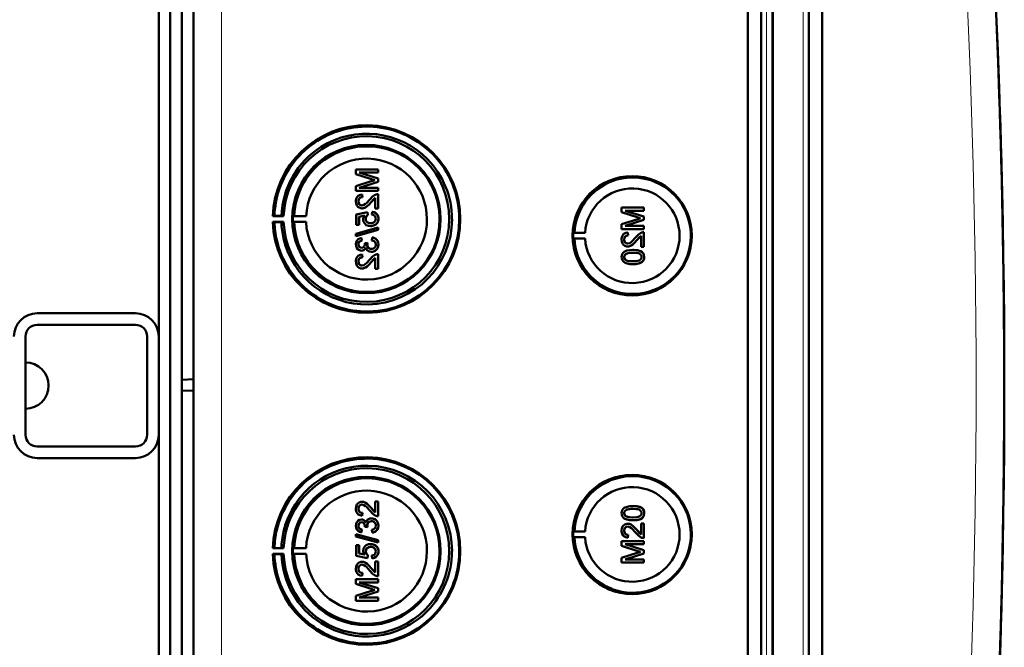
# Model space of a CAD drawing. Extents: x -1595 to 1972, y -1674 to 620.
# Tile 16 of 55: x 453 to 623, y -1233 to -1125. Entities that reach past the tile are written whole.
import ezdxf

# ---------------------------------------------------------------- set-up
doc = ezdxf.new("R2010")
doc.units = 0

msp = doc.modelspace()

# ---------------------------------------------------------------- linework, layer by layer
at = {"color": 7, "lineweight": 50}
for p, q in [((482.57, -1361.86), (482.57, -1014.37)), ((578.27, -1362.13), (578.27, -1014.1)), ((580.57, -1014.08), (580.57, -1362.15)), ((582.57, -1014.08), (582.57, -1362.15)), ((588.81, -1362.15), (588.81, -1014.08)), ((591.1, -1362.12), (591.1, -1014.11)), ((582.56, -1029.08), (582.56, -1341.88)), ((480.57, -1041.43), (480.57, -1187.18)), ((476.57, -1179.71), (476.57, -1049.71)), ((478.57, -1311.31), (478.57, -1064.92)), ((514.45, -1150.87), (510.59, -1150.87)), ((510.59, -1151.69), (510.59, -1150.87)), ((514.45, -1150.87), (514.45, -1150.87)), ((514.45, -1150.87), (514.45, -1151.42)), ((514.45, -1150.87), (514.45, -1151.42)), ((510.59, -1151.69), (513.3, -1152.55)), ((514.45, -1152.44), (511.19, -1151.42)), ((514.45, -1152.44), (511.19, -1151.42)), ((511.19, -1151.42), (514.45, -1151.42)), ((514.45, -1151.42), (514.45, -1151.42)), ((514.45, -1152.44), (514.45, -1152.44)), ((514.45, -1152.44), (514.45, -1153.01)), ((514.45, -1152.44), (514.45, -1153.01)), ((513.25, -1152.91), (510.59, -1153.77)), ((510.59, -1154.58), (510.59, -1153.77)), ((511.19, -1154.03), (514.45, -1153.01)), ((511.19, -1154.03), (514.45, -1153.01)), ((514.45, -1154.03), (511.19, -1154.03)), ((514.45, -1153.01), (514.45, -1153.01)), ((514.45, -1154.03), (514.45, -1154.03)), ((514.45, -1154.03), (514.45, -1154.58)), ((514.45, -1154.03), (514.45, -1154.58)), ((510.59, -1154.58), (514.45, -1154.58)), ((511.68, -1155.17), (511.69, -1155.17)), ((511.73, -1155.66), (511.68, -1155.17)), ((511.74, -1155.66), (511.69, -1155.17)), ((511.73, -1155.66), (511.74, -1155.66)), ((513.25, -1156.52), (513.95, -1155.76)), ((513.95, -1157.64), (513.95, -1155.76)), ((514.45, -1154.58), (514.45, -1154.58)), ((514.45, -1155.12), (514.45, -1155.12)), ((514.45, -1155.12), (514.45, -1157.64)), ((514.45, -1155.12), (514.45, -1157.64)), ((511.04, -1156.39), (511.05, -1156.39)), ((511.66, -1157.59), (511.67, -1157.59)), ((513.24, -1156.52), (513.25, -1156.52)), ((513.95, -1157.64), (514.45, -1157.64)), ((514.45, -1157.64), (514.45, -1157.64)), ((560.34, -1157.45), (556.48, -1157.45)), ((556.48, -1158.27), (556.48, -1157.45)), ((560.34, -1157.45), (560.34, -1157.45)), ((560.34, -1157.45), (560.34, -1158)), ((560.34, -1157.45), (560.34, -1158)), ((496.54, -1158.9), (496.24, -1158.94)), ((496.24, -1158.94), (498.12, -1158.94)), ((497.74, -1158.91), (496.54, -1158.9)), ((498.12, -1158.94), (497.74, -1158.91)), ((499.94, -1158.91), (499.73, -1158.94)), ((499.73, -1158.94), (502.01, -1158.94)), ((502.01, -1158.94), (499.94, -1158.91)), ((512.62, -1158.23), (510.64, -1158.63)), ((510.64, -1160.45), (510.64, -1158.63)), ((511.14, -1159.03), (512.14, -1158.84)), ((511.14, -1159.03), (511.15, -1159.03)), ((511.14, -1159.03), (511.14, -1160.45)), ((511.15, -1159.03), (512.14, -1158.84)), ((511.15, -1159.03), (511.15, -1160.45)), ((512.32, -1159.39), (512.33, -1159.39)), ((512.62, -1158.23), (512.63, -1158.23)), ((512.67, -1158.73), (512.62, -1158.23)), ((512.68, -1158.73), (512.63, -1158.23)), ((512.67, -1158.73), (512.68, -1158.73)), ((513.41, -1158.18), (513.36, -1158.68)), ((513.41, -1158.18), (513.42, -1158.18)), ((514.49, -1159.38), (514.5, -1159.38)), ((556.48, -1158.27), (559.19, -1159.13)), ((560.34, -1159.02), (557.08, -1158)), ((560.34, -1159.02), (557.08, -1158)), ((557.08, -1158), (560.34, -1158)), ((560.34, -1158), (560.34, -1158)), ((560.34, -1159.02), (560.34, -1159.02)), ((560.34, -1159.02), (560.34, -1159.59)), ((560.34, -1159.02), (560.34, -1159.59)), ((496.54, -1159.99), (496.24, -1159.94)), ((496.24, -1159.94), (498.12, -1159.94)), ((497.74, -1159.97), (496.54, -1159.99)), ((498.12, -1159.94), (497.74, -1159.97)), ((499.94, -1159.98), (499.73, -1159.94)), ((499.73, -1159.94), (502.01, -1159.94)), ((502.01, -1159.94), (499.94, -1159.98)), ((514.45, -1160.9), (510.59, -1161.99)), ((510.64, -1160.45), (511.14, -1160.45)), ((511.14, -1160.45), (511.15, -1160.45)), ((513.12, -1160.65), (513.13, -1160.65)), ((514.03, -1160.36), (514.04, -1160.36)), ((514.45, -1160.9), (514.45, -1160.9)), ((514.45, -1160.9), (514.45, -1161.31)), ((514.45, -1160.9), (514.45, -1161.31)), ((559.14, -1159.49), (556.48, -1160.35)), ((556.48, -1161.16), (556.48, -1160.35)), ((557.08, -1160.61), (560.34, -1159.59)), ((557.08, -1160.61), (560.34, -1159.59)), ((560.34, -1160.61), (557.08, -1160.61)), ((560.34, -1159.59), (560.34, -1159.59)), ((560.34, -1160.61), (560.34, -1160.61)), ((560.34, -1160.61), (560.34, -1161.16)), ((560.34, -1160.61), (560.34, -1161.16)), ((510.59, -1162.39), (514.45, -1161.31)), ((510.59, -1162.39), (510.59, -1161.99)), ((510.59, -1162.39), (510.6, -1162.39)), ((510.6, -1162.39), (514.45, -1161.31)), ((511.58, -1162.68), (511.59, -1162.68)), ((511.63, -1163.17), (511.58, -1162.68)), ((511.64, -1163.17), (511.59, -1162.68)), ((513.41, -1162.63), (513.36, -1163.12)), ((513.41, -1162.63), (513.42, -1162.63)), ((514.45, -1161.31), (514.45, -1161.31)), ((548.14, -1161.82), (548.34, -1161.79)), ((548.14, -1161.82), (550.18, -1161.82)), ((548.14, -1162.82), (548.34, -1162.85)), ((548.14, -1162.82), (550.18, -1162.82)), ((548.34, -1161.79), (550.18, -1161.82)), ((548.34, -1162.85), (550.18, -1162.82)), ((556.48, -1161.16), (560.34, -1161.16)), ((557.57, -1161.75), (557.58, -1161.75)), ((557.62, -1162.24), (557.57, -1161.75)), ((557.63, -1162.24), (557.58, -1161.75)), ((557.62, -1162.24), (557.63, -1162.24)), ((559.13, -1163.1), (559.84, -1162.34)), ((559.84, -1164.22), (559.84, -1162.33)), ((560.34, -1161.16), (560.34, -1161.16)), ((560.34, -1161.7), (560.34, -1161.7)), ((560.34, -1161.7), (560.34, -1164.22)), ((560.34, -1161.7), (560.34, -1164.22)), ((511.04, -1163.82), (511.05, -1163.82)), ((511.63, -1163.17), (511.64, -1163.17)), ((512.62, -1163.56), (512.17, -1163.61)), ((512.17, -1163.61), (512.18, -1163.68)), ((512.57, -1163.88), (512.57, -1163.88)), ((512.62, -1163.56), (512.63, -1163.56)), ((514.49, -1163.83), (514.5, -1163.83)), ((556.93, -1162.97), (556.94, -1162.97)), ((557.55, -1164.17), (557.55, -1164.17)), ((559.13, -1163.1), (559.13, -1163.1)), ((559.84, -1164.22), (560.34, -1164.22)), ((560.34, -1164.22), (560.34, -1164.22)), ((511.57, -1164.9), (511.58, -1164.9)), ((511.68, -1165.54), (511.69, -1165.54)), ((511.73, -1166.04), (511.68, -1165.54)), ((511.74, -1166.04), (511.69, -1165.54)), ((511.73, -1166.04), (511.74, -1166.04)), ((513.25, -1166.89), (513.95, -1166.13)), ((513.29, -1165.1), (513.29, -1165.1)), ((513.95, -1168.01), (513.95, -1166.13)), ((514.45, -1165.49), (514.45, -1165.49)), ((514.45, -1165.49), (514.45, -1168.01)), ((514.45, -1165.49), (514.45, -1168.01)), ((556.93, -1165.99), (556.94, -1165.99)), ((557.19, -1165.48), (557.2, -1165.48)), ((558.44, -1164.76), (558.44, -1164.76)), ((560.01, -1165.14), (560.02, -1165.14)), ((560.38, -1166), (560.39, -1166)), ((511.04, -1166.77), (511.05, -1166.77)), ((513.24, -1166.89), (513.25, -1166.89)), ((558.44, -1167.23), (558.44, -1167.23)), ((511.66, -1167.96), (511.67, -1167.96)), ((513.95, -1168.01), (514.45, -1168.01)), ((514.45, -1168.01), (514.45, -1168.01)), ((455.57, -1175.71), (472.57, -1175.71)), ((455.57, -1177.71), (472.57, -1177.71)), ((453.57, -1179.71), (453.57, -1196.71)), ((474.57, -1196.71), (474.57, -1179.71)), ((476.57, -1196.71), (476.57, -1179.71)), ((480.57, -1187.18), (482.57, -1187.11)), ((480.57, -1187.18), (480.57, -1189.05)), ((480.57, -1189.05), (480.57, -1334.8)), ((480.57, -1189.05), (482.57, -1189.11)), ((476.57, -1326.71), (476.57, -1196.71)), ((472.57, -1198.71), (455.57, -1198.71)), ((472.57, -1200.71), (455.57, -1200.71)), ((511.66, -1208.27), (511.67, -1208.27)), ((513.95, -1208.22), (514.45, -1208.22)), ((513.95, -1210.1), (513.95, -1208.22)), ((514.45, -1208.22), (514.45, -1210.74)), ((514.45, -1208.22), (514.45, -1210.74)), ((514.45, -1208.22), (514.45, -1208.22)), ((511.04, -1209.46), (511.05, -1209.46)), ((511.73, -1210.19), (511.68, -1210.69)), ((511.74, -1210.19), (511.69, -1210.69)), ((511.73, -1210.19), (511.74, -1210.19)), ((513.24, -1209.34), (513.25, -1209.34)), ((513.25, -1209.34), (513.95, -1210.1)), ((556.93, -1210.24), (556.94, -1210.24)), ((558.44, -1209), (558.44, -1209)), ((560.38, -1210.23), (560.39, -1210.23)), ((511.57, -1211.33), (511.58, -1211.33)), ((511.68, -1210.69), (511.69, -1210.69)), ((513.29, -1211.13), (513.29, -1211.13)), ((514.45, -1210.74), (514.45, -1210.74)), ((557.19, -1210.75), (557.2, -1210.75)), ((557.55, -1212.06), (557.55, -1212.06)), ((558.44, -1211.47), (558.44, -1211.47)), ((559.84, -1212.01), (560.34, -1212.01)), ((559.84, -1213.9), (559.84, -1212.01)), ((560.01, -1211.09), (560.02, -1211.09)), ((560.34, -1212.01), (560.34, -1214.53)), ((560.34, -1212.01), (560.34, -1214.53)), ((560.34, -1212.01), (560.34, -1212.01)), ((511.04, -1212.41), (511.05, -1212.41)), ((511.63, -1213.06), (511.58, -1213.55)), ((511.58, -1213.55), (511.59, -1213.55)), ((511.64, -1213.06), (511.59, -1213.55)), ((511.63, -1213.06), (511.64, -1213.06)), ((512.17, -1212.62), (512.18, -1212.55)), ((512.62, -1212.67), (512.17, -1212.62)), ((512.57, -1212.35), (512.57, -1212.35)), ((512.62, -1212.67), (512.63, -1212.67)), ((513.41, -1213.6), (513.36, -1213.11)), ((513.41, -1213.6), (513.42, -1213.6)), ((514.49, -1212.4), (514.5, -1212.4)), ((548.14, -1213.41), (548.34, -1213.38)), ((548.14, -1213.41), (550.18, -1213.41)), ((548.34, -1213.38), (550.18, -1213.41)), ((556.93, -1213.26), (556.94, -1213.26)), ((559.13, -1213.13), (559.84, -1213.89)), ((559.13, -1213.13), (559.13, -1213.13)), ((510.59, -1213.84), (514.45, -1214.92)), ((510.59, -1214.24), (510.59, -1213.84)), ((510.59, -1213.84), (510.6, -1213.84)), ((514.45, -1215.33), (510.59, -1214.24)), ((510.6, -1213.84), (514.45, -1214.92)), ((514.45, -1214.92), (514.45, -1215.33)), ((514.45, -1214.92), (514.45, -1215.33)), ((514.45, -1214.92), (514.45, -1214.92)), ((514.45, -1215.33), (514.45, -1215.33)), ((548.14, -1214.41), (548.34, -1214.44)), ((548.14, -1214.41), (550.18, -1214.41)), ((548.34, -1214.44), (550.18, -1214.41)), ((556.48, -1215.07), (560.34, -1215.07)), ((556.48, -1215.88), (556.48, -1215.07)), ((557.62, -1213.99), (557.57, -1214.48)), ((557.57, -1214.48), (557.58, -1214.48)), ((557.63, -1213.99), (557.58, -1214.48)), ((557.62, -1213.99), (557.63, -1213.99)), ((560.34, -1214.53), (560.34, -1214.53)), ((560.34, -1215.07), (560.34, -1215.62)), ((560.34, -1215.07), (560.34, -1215.62)), ((560.34, -1215.07), (560.34, -1215.07)), ((496.54, -1216.24), (496.24, -1216.29)), ((496.24, -1216.29), (498.12, -1216.29)), ((497.74, -1216.26), (496.54, -1216.24)), ((498.12, -1216.29), (497.74, -1216.26)), ((499.94, -1216.25), (499.73, -1216.29)), ((499.73, -1216.29), (502.01, -1216.29)), ((502.01, -1216.29), (499.94, -1216.25)), ((510.64, -1215.78), (511.14, -1215.78)), ((510.64, -1217.6), (510.64, -1215.78)), ((511.14, -1215.78), (511.14, -1217.2)), ((511.14, -1215.78), (511.15, -1215.78)), ((511.14, -1217.2), (512.14, -1217.39)), ((511.14, -1217.2), (511.15, -1217.2)), ((511.15, -1215.78), (511.15, -1217.2)), ((511.15, -1217.2), (512.14, -1217.39)), ((512.32, -1216.84), (512.33, -1216.84)), ((513.12, -1215.58), (513.13, -1215.58)), ((514.03, -1215.87), (514.04, -1215.87)), ((514.49, -1216.85), (514.5, -1216.85)), ((559.14, -1216.74), (556.48, -1215.88)), ((556.48, -1217.96), (559.19, -1217.1)), ((557.08, -1215.62), (560.34, -1216.64)), ((557.08, -1215.62), (560.34, -1216.64)), ((560.34, -1215.62), (557.08, -1215.62)), ((560.34, -1217.21), (557.08, -1218.23)), ((560.34, -1217.21), (557.08, -1218.23)), ((560.34, -1215.62), (560.34, -1215.62)), ((560.34, -1216.64), (560.34, -1217.21)), ((560.34, -1216.64), (560.34, -1217.21)), ((560.34, -1216.64), (560.34, -1216.64)), ((560.34, -1217.21), (560.34, -1217.21)), ((496.54, -1217.33), (496.24, -1217.29)), ((496.24, -1217.29), (498.12, -1217.29)), ((497.74, -1217.32), (496.54, -1217.33)), ((498.12, -1217.29), (497.74, -1217.32)), ((499.94, -1217.32), (499.73, -1217.29)), ((499.73, -1217.29), (502.01, -1217.29)), ((502.01, -1217.29), (499.94, -1217.32)), ((512.62, -1218), (510.64, -1217.6)), ((511.66, -1218.64), (511.67, -1218.64)), ((512.67, -1217.5), (512.62, -1218)), ((512.62, -1218), (512.63, -1218)), ((512.68, -1217.5), (512.63, -1218)), ((512.67, -1217.5), (512.68, -1217.5)), ((513.41, -1218.05), (513.36, -1217.55)), ((513.41, -1218.05), (513.42, -1218.05)), ((513.95, -1220.47), (513.95, -1218.59)), ((513.95, -1218.59), (514.45, -1218.59)), ((514.45, -1218.59), (514.45, -1221.11)), ((514.45, -1218.59), (514.45, -1221.11)), ((514.45, -1218.59), (514.45, -1218.59)), ((556.48, -1218.78), (556.48, -1217.96)), ((560.34, -1218.78), (556.48, -1218.78)), ((557.08, -1218.23), (560.34, -1218.23)), ((560.34, -1218.23), (560.34, -1218.78)), ((560.34, -1218.23), (560.34, -1218.78)), ((560.34, -1218.23), (560.34, -1218.23)), ((560.34, -1218.78), (560.34, -1218.78)), ((511.04, -1219.84), (511.05, -1219.84)), ((511.73, -1220.57), (511.68, -1221.06)), ((511.74, -1220.57), (511.69, -1221.06)), ((511.73, -1220.57), (511.74, -1220.57)), ((513.24, -1219.71), (513.25, -1219.71)), ((513.25, -1219.71), (513.95, -1220.47)), ((510.59, -1221.65), (514.45, -1221.65)), ((510.59, -1222.46), (510.59, -1221.65)), ((511.19, -1222.2), (514.45, -1223.22)), ((511.19, -1222.2), (514.45, -1223.22)), ((514.45, -1222.2), (511.19, -1222.2)), ((511.68, -1221.06), (511.69, -1221.06)), ((514.45, -1221.11), (514.45, -1221.11)), ((514.45, -1221.65), (514.45, -1222.2)), ((514.45, -1221.65), (514.45, -1222.2)), ((514.45, -1221.65), (514.45, -1221.65)), ((514.45, -1222.2), (514.45, -1222.2)), ((513.25, -1223.32), (510.59, -1222.46)), ((510.59, -1224.54), (513.3, -1223.68)), ((514.45, -1223.79), (511.19, -1224.81)), ((514.45, -1223.79), (511.19, -1224.81)), ((514.45, -1223.22), (514.45, -1223.79)), ((514.45, -1223.22), (514.45, -1223.79)), ((514.45, -1223.22), (514.45, -1223.22)), ((514.45, -1223.79), (514.45, -1223.79)), ((510.59, -1225.36), (510.59, -1224.54)), ((514.45, -1225.36), (510.59, -1225.36)), ((511.19, -1224.81), (514.45, -1224.81)), ((514.45, -1224.81), (514.45, -1225.36)), ((514.45, -1224.81), (514.45, -1225.36)), ((514.45, -1224.81), (514.45, -1224.81)), ((514.45, -1225.36), (514.45, -1225.36))]:
    msp.add_line(p, q, dxfattribs=at)
at = {"color": 7, "lineweight": 18}
for p, q in [((487.43, -1361.86), (487.43, -1014.37)), ((581.53, -1014.08), (581.53, -1362.15)), ((587.85, -1362.15), (587.85, -1014.08))]:
    msp.add_line(p, q, dxfattribs=at)
at = {"color": 7, "lineweight": 50}
for points in [[(511.68, -1155.17), (511.32, -1155.24), (511, -1155.42), (510.86, -1155.55), (510.68, -1155.87), (510.6, -1156.23), (510.59, -1156.4)], [(511.04, -1156.39), (511.1, -1156.06), (511.22, -1155.87), (511.4, -1155.73), (511.62, -1155.67), (511.73, -1155.66)], [(511.05, -1156.39), (511.07, -1156.17), (511.13, -1156), (511.3, -1155.8), (511.55, -1155.68), (511.74, -1155.66)], [(514.1, -1155.17), (513.84, -1155.29), (513.49, -1155.53), (513.01, -1156.06)], [(513.24, -1156.52), (513.64, -1156.04), (513.95, -1155.76)], [(510.59, -1156.4), (510.63, -1156.76), (510.76, -1157.09), (510.93, -1157.3), (511.15, -1157.46), (511.49, -1157.58), (511.66, -1157.59)], [(511.66, -1157.1), (511.46, -1157.06), (511.27, -1156.96), (511.14, -1156.79), (511.06, -1156.6), (511.04, -1156.39)], [(511.67, -1157.1), (511.47, -1157.06), (511.32, -1156.98), (511.18, -1156.85), (511.1, -1156.7), (511.05, -1156.39)], [(513.01, -1156.06), (512.42, -1156.7), (512.29, -1156.82), (512, -1157.01), (511.66, -1157.1)], [(511.66, -1157.59), (511.85, -1157.57), (512.23, -1157.45), (512.56, -1157.23), (512.85, -1156.96), (513.24, -1156.52)], [(511.67, -1157.59), (511.95, -1157.56), (512.29, -1157.42), (512.55, -1157.24), (512.96, -1156.84), (513.25, -1156.52)], [(512.14, -1158.84), (511.98, -1159.09), (511.89, -1159.37), (511.88, -1159.52)], [(512.32, -1159.39), (512.37, -1159.08), (512.49, -1158.88), (512.67, -1158.73)], [(513.15, -1160.16), (512.9, -1160.13), (512.77, -1160.1), (512.55, -1159.97), (512.46, -1159.87), (512.35, -1159.64), (512.32, -1159.39)], [(512.33, -1159.39), (512.34, -1159.23), (512.46, -1158.94), (512.68, -1158.73)], [(514.05, -1159.38), (514.01, -1159.65), (513.88, -1159.88), (513.78, -1159.97), (513.54, -1160.1), (513.28, -1160.15), (513.15, -1160.16)], [(513.36, -1158.68), (513.57, -1158.73), (513.77, -1158.82), (513.86, -1158.89), (514.02, -1159.17), (514.05, -1159.38)], [(514.49, -1159.38), (514.49, -1159.2), (514.39, -1158.85), (514.31, -1158.69), (514.07, -1158.43), (513.75, -1158.26), (513.41, -1158.18)], [(514.5, -1159.38), (514.46, -1159.02), (514.31, -1158.68), (514.04, -1158.4), (513.81, -1158.28), (513.42, -1158.18)], [(514.03, -1160.36), (514.27, -1160.12), (514.38, -1159.93), (514.46, -1159.71), (514.49, -1159.38)], [(514.04, -1160.36), (514.2, -1160.21), (514.34, -1160.03), (514.43, -1159.82), (514.49, -1159.6), (514.5, -1159.38)], [(511.88, -1159.52), (511.94, -1159.89), (512.13, -1160.22), (512.41, -1160.47), (512.76, -1160.61), (513.12, -1160.65)], [(513.12, -1160.65), (513.41, -1160.63), (513.78, -1160.51), (514.03, -1160.36)], [(513.13, -1160.65), (513.33, -1160.64), (513.7, -1160.55), (514.04, -1160.36)], [(511.58, -1162.68), (511.27, -1162.77), (510.98, -1162.93), (510.76, -1163.18), (510.63, -1163.48), (510.59, -1163.8)], [(514.49, -1163.83), (514.45, -1163.47), (514.3, -1163.15), (514.06, -1162.88), (513.91, -1162.78), (513.58, -1162.65), (513.41, -1162.63)], [(514.5, -1163.83), (514.46, -1163.48), (514.37, -1163.25), (514.23, -1163.04), (513.96, -1162.8), (513.62, -1162.66), (513.42, -1162.63)], [(557.57, -1161.75), (557.21, -1161.82), (556.89, -1162), (556.75, -1162.13), (556.57, -1162.45), (556.49, -1162.81), (556.48, -1162.98)], [(556.93, -1162.97), (556.99, -1162.64), (557.11, -1162.45), (557.29, -1162.31), (557.51, -1162.25), (557.62, -1162.24)], [(556.94, -1162.97), (556.96, -1162.75), (557.02, -1162.58), (557.19, -1162.38), (557.44, -1162.26), (557.63, -1162.24)], [(558.89, -1162.64), (558.31, -1163.28), (558.18, -1163.4), (557.89, -1163.59), (557.55, -1163.68)], [(559.99, -1161.75), (559.73, -1161.87), (559.38, -1162.11), (558.89, -1162.64)], [(559.13, -1163.1), (559.53, -1162.62), (559.84, -1162.33)], [(510.59, -1163.8), (510.64, -1164.13), (510.76, -1164.43), (510.97, -1164.68), (511.26, -1164.84), (511.57, -1164.9)], [(511.04, -1163.82), (511.06, -1163.63), (511.2, -1163.37), (511.36, -1163.26), (511.63, -1163.17)], [(511.59, -1164.41), (511.41, -1164.38), (511.25, -1164.3), (511.09, -1164.08), (511.04, -1163.82)], [(511.05, -1163.82), (511.07, -1163.63), (511.14, -1163.46), (511.27, -1163.32), (511.43, -1163.23), (511.64, -1163.17)], [(511.6, -1164.41), (511.42, -1164.38), (511.21, -1164.25), (511.08, -1164.03), (511.05, -1163.82)], [(511.57, -1164.9), (511.77, -1164.88), (511.95, -1164.81), (512.11, -1164.69), (512.29, -1164.46), (512.34, -1164.37)], [(511.58, -1164.9), (511.77, -1164.88), (511.96, -1164.81), (512.12, -1164.69), (512.25, -1164.55), (512.34, -1164.39)], [(512.18, -1163.68), (512.16, -1163.89), (512.04, -1164.18), (511.89, -1164.33), (511.79, -1164.38), (511.59, -1164.41)], [(512.34, -1164.37), (512.43, -1164.62), (512.58, -1164.83), (512.79, -1164.98), (513.03, -1165.07), (513.29, -1165.1)], [(513.28, -1164.6), (513.06, -1164.57), (512.85, -1164.47), (512.77, -1164.4), (512.63, -1164.21), (512.57, -1163.99), (512.57, -1163.88)], [(513.29, -1164.6), (513.06, -1164.57), (512.89, -1164.49), (512.69, -1164.3), (512.59, -1164.02), (512.57, -1163.88)], [(514.05, -1163.84), (514.04, -1163.97), (513.98, -1164.2), (513.83, -1164.39), (513.63, -1164.53), (513.4, -1164.6), (513.28, -1164.6)], [(513.29, -1165.1), (513.48, -1165.08), (513.85, -1164.96), (514.16, -1164.72), (514.38, -1164.39), (514.48, -1164.01), (514.49, -1163.83)], [(513.29, -1165.1), (513.68, -1165.04), (513.91, -1164.93), (514.12, -1164.77), (514.29, -1164.58), (514.45, -1164.22), (514.5, -1163.83)], [(513.36, -1163.12), (513.57, -1163.18), (513.77, -1163.28), (513.99, -1163.52), (514.05, -1163.84)], [(556.48, -1162.98), (556.52, -1163.34), (556.65, -1163.67), (556.82, -1163.88), (557.04, -1164.04), (557.38, -1164.16), (557.55, -1164.17)], [(557.55, -1163.68), (557.34, -1163.64), (557.16, -1163.53), (557.03, -1163.37), (556.95, -1163.18), (556.93, -1162.97)], [(557.56, -1163.68), (557.36, -1163.64), (557.21, -1163.56), (557.07, -1163.43), (556.99, -1163.28), (556.94, -1162.97)], [(557.55, -1164.17), (557.84, -1164.14), (558.18, -1164), (558.44, -1163.82), (558.85, -1163.42), (559.13, -1163.1)], [(557.55, -1164.17), (557.74, -1164.15), (558.12, -1164.03), (558.45, -1163.81), (558.74, -1163.54), (559.13, -1163.1)], [(511.68, -1165.54), (511.32, -1165.62), (511, -1165.79), (510.86, -1165.92), (510.68, -1166.24), (510.6, -1166.6), (510.59, -1166.78)], [(511.04, -1166.77), (511.1, -1166.43), (511.22, -1166.24), (511.4, -1166.1), (511.62, -1166.04), (511.73, -1166.04)], [(511.05, -1166.77), (511.07, -1166.54), (511.13, -1166.38), (511.3, -1166.17), (511.55, -1166.06), (511.74, -1166.04)], [(514.1, -1165.54), (513.84, -1165.66), (513.49, -1165.91), (513.01, -1166.43)], [(513.24, -1166.89), (513.64, -1166.41), (513.95, -1166.13)], [(558.44, -1164.76), (557.91, -1164.79), (557.4, -1164.88), (557.03, -1165.03), (556.92, -1165.1), (556.73, -1165.27), (556.58, -1165.5), (556.51, -1165.75), (556.48, -1166)], [(556.48, -1166), (556.51, -1166.26), (556.59, -1166.51), (556.73, -1166.73), (556.93, -1166.9), (557.09, -1166.99), (557.42, -1167.11), (557.93, -1167.21), (558.44, -1167.23)], [(556.93, -1165.99), (556.94, -1165.87), (557.03, -1165.65), (557.19, -1165.48)], [(558.43, -1166.74), (558.06, -1166.73), (557.75, -1166.7), (557.47, -1166.64), (557.33, -1166.59), (557.08, -1166.4), (556.94, -1166.14), (556.93, -1165.99)], [(556.94, -1165.99), (556.96, -1165.81), (557.11, -1165.56), (557.2, -1165.48)], [(558.44, -1166.74), (557.88, -1166.71), (557.51, -1166.65), (557.33, -1166.58), (557.17, -1166.48), (557.04, -1166.34), (556.94, -1166.08), (556.94, -1165.99)], [(557.19, -1165.48), (557.54, -1165.34), (557.91, -1165.28), (558.43, -1165.26)], [(557.2, -1165.48), (557.6, -1165.33), (557.93, -1165.28), (558.44, -1165.26)], [(558.43, -1165.26), (559.09, -1165.29), (559.36, -1165.34), (559.5, -1165.39), (559.77, -1165.57), (559.91, -1165.81), (559.94, -1166)], [(559.94, -1166), (559.91, -1166.18), (559.77, -1166.41), (559.52, -1166.6), (559.31, -1166.66), (558.99, -1166.71), (558.43, -1166.74)], [(560.01, -1165.14), (559.73, -1164.97), (559.25, -1164.83), (558.6, -1164.77), (558.44, -1164.76)], [(560.02, -1165.14), (559.59, -1164.92), (559.11, -1164.81), (558.44, -1164.76)], [(558.44, -1167.23), (558.94, -1167.21), (559.12, -1167.19), (559.61, -1167.07), (559.96, -1166.89), (560.21, -1166.64), (560.36, -1166.3), (560.39, -1166)], [(558.44, -1167.23), (558.96, -1167.21), (559.47, -1167.11), (559.72, -1167.02), (559.95, -1166.9), (560.14, -1166.72), (560.29, -1166.5), (560.36, -1166.24), (560.38, -1166)], [(560.38, -1166), (560.33, -1165.61), (560.21, -1165.35), (560.01, -1165.14)], [(560.39, -1166), (560.34, -1165.62), (560.16, -1165.27), (560.02, -1165.14)], [(510.59, -1166.78), (510.63, -1167.13), (510.76, -1167.47), (510.93, -1167.68), (511.15, -1167.84), (511.49, -1167.95), (511.66, -1167.96)], [(511.66, -1167.47), (511.46, -1167.43), (511.27, -1167.33), (511.14, -1167.17), (511.06, -1166.97), (511.04, -1166.77)], [(511.67, -1167.47), (511.47, -1167.44), (511.32, -1167.36), (511.18, -1167.22), (511.1, -1167.07), (511.05, -1166.77)], [(513.01, -1166.43), (512.42, -1167.07), (512.29, -1167.19), (512, -1167.39), (511.66, -1167.47)], [(511.66, -1167.96), (511.85, -1167.95), (512.23, -1167.82), (512.56, -1167.6), (512.85, -1167.33), (513.24, -1166.89)], [(511.67, -1167.96), (511.95, -1167.93), (512.29, -1167.79), (512.55, -1167.61), (512.96, -1167.21), (513.25, -1166.89)], [(510.59, -1209.45), (510.63, -1209.1), (510.76, -1208.76), (510.93, -1208.55), (511.15, -1208.39), (511.49, -1208.28), (511.66, -1208.27)], [(511.66, -1208.27), (511.85, -1208.28), (512.23, -1208.41), (512.56, -1208.63), (512.85, -1208.9), (513.24, -1209.34)], [(511.67, -1208.27), (511.95, -1208.3), (512.29, -1208.44), (512.55, -1208.62), (512.96, -1209.02), (513.25, -1209.34)], [(511.68, -1210.69), (511.32, -1210.61), (511, -1210.44), (510.86, -1210.31), (510.68, -1209.99), (510.6, -1209.63), (510.59, -1209.45)], [(511.66, -1208.76), (511.46, -1208.8), (511.27, -1208.9), (511.14, -1209.06), (511.06, -1209.26), (511.04, -1209.46)], [(511.04, -1209.46), (511.1, -1209.8), (511.22, -1209.99), (511.4, -1210.13), (511.62, -1210.19), (511.73, -1210.19)], [(511.67, -1208.76), (511.47, -1208.79), (511.32, -1208.87), (511.18, -1209.01), (511.1, -1209.16), (511.05, -1209.46)], [(511.05, -1209.46), (511.07, -1209.69), (511.13, -1209.85), (511.3, -1210.06), (511.55, -1210.17), (511.74, -1210.19)], [(513.01, -1209.8), (512.42, -1209.16), (512.29, -1209.04), (512, -1208.84), (511.66, -1208.76)], [(514.1, -1210.69), (513.84, -1210.57), (513.49, -1210.32), (513.01, -1209.8)], [(513.24, -1209.34), (513.64, -1209.82), (513.95, -1210.1)], [(556.48, -1210.23), (556.51, -1209.97), (556.59, -1209.72), (556.73, -1209.5), (556.93, -1209.33), (557.09, -1209.24), (557.42, -1209.12), (557.93, -1209.02), (558.44, -1209)], [(558.44, -1211.47), (557.91, -1211.44), (557.4, -1211.35), (557.03, -1211.2), (556.92, -1211.13), (556.73, -1210.96), (556.58, -1210.73), (556.51, -1210.48), (556.48, -1210.23)], [(558.43, -1209.49), (558.06, -1209.5), (557.75, -1209.53), (557.47, -1209.59), (557.33, -1209.64), (557.08, -1209.83), (556.94, -1210.09), (556.93, -1210.24)], [(556.93, -1210.24), (556.94, -1210.36), (557.03, -1210.58), (557.19, -1210.75)], [(558.44, -1209.49), (557.88, -1209.52), (557.51, -1209.58), (557.33, -1209.65), (557.17, -1209.75), (557.04, -1209.89), (556.94, -1210.15), (556.94, -1210.24)], [(556.94, -1210.24), (556.96, -1210.42), (557.11, -1210.67), (557.2, -1210.75)], [(559.94, -1210.23), (559.91, -1210.05), (559.77, -1209.82), (559.52, -1209.63), (559.31, -1209.57), (558.99, -1209.52), (558.43, -1209.49)], [(558.43, -1210.97), (559.09, -1210.94), (559.36, -1210.89), (559.5, -1210.84), (559.77, -1210.66), (559.91, -1210.42), (559.94, -1210.23)], [(558.44, -1209), (558.94, -1209.02), (559.12, -1209.04), (559.61, -1209.16), (559.96, -1209.34), (560.21, -1209.59), (560.36, -1209.92), (560.39, -1210.23)], [(558.44, -1209), (558.96, -1209.02), (559.47, -1209.12), (559.72, -1209.21), (559.95, -1209.33), (560.14, -1209.51), (560.29, -1209.73), (560.36, -1209.99), (560.38, -1210.23)], [(560.38, -1210.23), (560.33, -1210.62), (560.21, -1210.88), (560.01, -1211.09)], [(560.39, -1210.23), (560.34, -1210.61), (560.16, -1210.96), (560.02, -1211.09)], [(510.59, -1212.43), (510.64, -1212.1), (510.76, -1211.8), (510.97, -1211.55), (511.26, -1211.39), (511.57, -1211.33)], [(511.59, -1211.82), (511.41, -1211.85), (511.25, -1211.93), (511.09, -1212.15), (511.04, -1212.41)], [(511.6, -1211.82), (511.42, -1211.85), (511.21, -1211.98), (511.08, -1212.2), (511.05, -1212.41)], [(511.57, -1211.33), (511.77, -1211.35), (511.95, -1211.42), (512.11, -1211.54), (512.29, -1211.77), (512.34, -1211.86)], [(511.58, -1211.33), (511.77, -1211.35), (511.96, -1211.42), (512.12, -1211.54), (512.25, -1211.68), (512.34, -1211.84)], [(512.18, -1212.55), (512.16, -1212.34), (512.04, -1212.05), (511.89, -1211.9), (511.79, -1211.85), (511.59, -1211.82)], [(512.34, -1211.86), (512.43, -1211.61), (512.58, -1211.4), (512.79, -1211.25), (513.03, -1211.16), (513.29, -1211.13)], [(513.29, -1211.63), (513.06, -1211.66), (512.89, -1211.74), (512.69, -1211.93), (512.59, -1212.21), (512.57, -1212.35)], [(513.28, -1211.63), (513.06, -1211.66), (512.85, -1211.76), (512.77, -1211.83), (512.63, -1212.02), (512.57, -1212.24), (512.57, -1212.35)], [(514.05, -1212.39), (514.04, -1212.26), (513.98, -1212.03), (513.83, -1211.84), (513.63, -1211.7), (513.4, -1211.63), (513.28, -1211.63)], [(513.29, -1211.13), (513.68, -1211.19), (513.91, -1211.3), (514.12, -1211.46), (514.29, -1211.65), (514.45, -1212.01), (514.5, -1212.4)], [(513.29, -1211.13), (513.48, -1211.15), (513.85, -1211.27), (514.16, -1211.51), (514.38, -1211.84), (514.48, -1212.22), (514.49, -1212.4)], [(556.48, -1213.25), (556.52, -1212.89), (556.65, -1212.56), (556.82, -1212.35), (557.04, -1212.19), (557.38, -1212.07), (557.55, -1212.06)], [(557.19, -1210.75), (557.54, -1210.89), (557.91, -1210.95), (558.43, -1210.97)], [(557.2, -1210.75), (557.6, -1210.9), (557.93, -1210.95), (558.44, -1210.97)], [(557.55, -1212.06), (557.84, -1212.09), (558.18, -1212.23), (558.44, -1212.41), (558.85, -1212.81), (559.13, -1213.13)], [(557.55, -1212.06), (557.74, -1212.08), (558.12, -1212.2), (558.45, -1212.42), (558.74, -1212.69), (559.13, -1213.13)], [(560.02, -1211.09), (559.59, -1211.31), (559.11, -1211.42), (558.44, -1211.47)], [(560.01, -1211.09), (559.73, -1211.26), (559.25, -1211.4), (558.6, -1211.46), (558.44, -1211.47)], [(511.58, -1213.55), (511.27, -1213.46), (510.98, -1213.29), (510.76, -1213.05), (510.63, -1212.75), (510.59, -1212.43)], [(511.04, -1212.41), (511.06, -1212.6), (511.2, -1212.86), (511.36, -1212.97), (511.63, -1213.06)], [(511.05, -1212.41), (511.07, -1212.6), (511.14, -1212.77), (511.27, -1212.91), (511.43, -1213), (511.64, -1213.06)], [(513.36, -1213.11), (513.57, -1213.05), (513.77, -1212.95), (513.99, -1212.71), (514.05, -1212.39)], [(514.49, -1212.4), (514.45, -1212.76), (514.3, -1213.08), (514.06, -1213.35), (513.91, -1213.45), (513.58, -1213.58), (513.41, -1213.6)], [(514.5, -1212.4), (514.46, -1212.75), (514.37, -1212.98), (514.23, -1213.19), (513.96, -1213.43), (513.62, -1213.57), (513.42, -1213.6)], [(557.57, -1214.48), (557.21, -1214.41), (556.89, -1214.23), (556.75, -1214.1), (556.57, -1213.78), (556.49, -1213.42), (556.48, -1213.25)], [(557.55, -1212.55), (557.34, -1212.59), (557.16, -1212.7), (557.03, -1212.86), (556.95, -1213.05), (556.93, -1213.26)], [(556.93, -1213.26), (556.99, -1213.59), (557.11, -1213.78), (557.29, -1213.92), (557.51, -1213.98), (557.62, -1213.99)], [(557.56, -1212.55), (557.36, -1212.59), (557.21, -1212.67), (557.07, -1212.8), (556.99, -1212.95), (556.94, -1213.26)], [(556.94, -1213.26), (556.96, -1213.48), (557.02, -1213.65), (557.19, -1213.85), (557.44, -1213.97), (557.63, -1213.99)], [(558.89, -1213.59), (558.31, -1212.95), (558.18, -1212.83), (557.89, -1212.64), (557.55, -1212.55)], [(559.99, -1214.48), (559.73, -1214.36), (559.38, -1214.12), (558.89, -1213.59)], [(559.13, -1213.13), (559.53, -1213.61), (559.84, -1213.9)], [(511.88, -1216.71), (511.94, -1216.34), (512.13, -1216.01), (512.41, -1215.76), (512.76, -1215.62), (513.12, -1215.58)], [(512.14, -1217.39), (511.98, -1217.14), (511.89, -1216.86), (511.88, -1216.71)], [(513.15, -1216.07), (512.9, -1216.1), (512.77, -1216.13), (512.55, -1216.26), (512.46, -1216.36), (512.35, -1216.59), (512.32, -1216.84)], [(512.32, -1216.84), (512.37, -1217.15), (512.49, -1217.35), (512.67, -1217.5)], [(513.16, -1216.07), (512.91, -1216.1), (512.65, -1216.2), (512.44, -1216.4), (512.36, -1216.59), (512.33, -1216.84)], [(512.33, -1216.84), (512.34, -1217), (512.46, -1217.29), (512.68, -1217.5)], [(513.12, -1215.58), (513.41, -1215.6), (513.78, -1215.72), (514.03, -1215.87)], [(513.13, -1215.58), (513.33, -1215.59), (513.7, -1215.68), (514.04, -1215.87)], [(514.05, -1216.85), (514.01, -1216.58), (513.88, -1216.35), (513.78, -1216.26), (513.54, -1216.13), (513.28, -1216.08), (513.15, -1216.07)], [(513.36, -1217.55), (513.57, -1217.5), (513.77, -1217.41), (513.86, -1217.34), (514.02, -1217.06), (514.05, -1216.85)], [(514.49, -1216.85), (514.49, -1217.03), (514.39, -1217.38), (514.31, -1217.54), (514.07, -1217.8), (513.75, -1217.97), (513.41, -1218.05)], [(514.5, -1216.85), (514.46, -1217.21), (514.31, -1217.55), (514.04, -1217.83), (513.81, -1217.95), (513.42, -1218.05)], [(514.03, -1215.87), (514.27, -1216.11), (514.38, -1216.3), (514.46, -1216.52), (514.49, -1216.85)], [(514.04, -1215.87), (514.2, -1216.02), (514.34, -1216.2), (514.43, -1216.41), (514.49, -1216.63), (514.5, -1216.85)], [(510.59, -1219.83), (510.63, -1219.47), (510.76, -1219.14), (510.93, -1218.93), (511.15, -1218.77), (511.49, -1218.65), (511.66, -1218.64)], [(511.66, -1218.64), (511.85, -1218.66), (512.23, -1218.78), (512.56, -1219), (512.85, -1219.27), (513.24, -1219.71)], [(511.67, -1218.64), (511.95, -1218.67), (512.29, -1218.81), (512.55, -1218.99), (512.96, -1219.39), (513.25, -1219.71)], [(511.68, -1221.06), (511.32, -1220.98), (511, -1220.81), (510.86, -1220.68), (510.68, -1220.36), (510.6, -1220), (510.59, -1219.83)], [(511.66, -1219.13), (511.46, -1219.17), (511.27, -1219.27), (511.14, -1219.44), (511.06, -1219.63), (511.04, -1219.84)], [(511.04, -1219.84), (511.1, -1220.17), (511.22, -1220.36), (511.4, -1220.5), (511.62, -1220.56), (511.73, -1220.57)], [(511.67, -1219.13), (511.47, -1219.17), (511.32, -1219.25), (511.18, -1219.38), (511.1, -1219.53), (511.05, -1219.84)], [(511.05, -1219.84), (511.07, -1220.06), (511.13, -1220.23), (511.3, -1220.43), (511.55, -1220.55), (511.74, -1220.57)], [(513.01, -1220.17), (512.42, -1219.53), (512.29, -1219.41), (512, -1219.22), (511.66, -1219.13)], [(514.1, -1221.06), (513.84, -1220.94), (513.49, -1220.7), (513.01, -1220.17)], [(513.24, -1219.71), (513.64, -1220.19), (513.95, -1220.47)]]:
    msp.add_lwpolyline(points, dxfattribs=at)
for centre, radius, start, end in [((-844.21, -1188.11), 1466.77, 351.97557, 8.02443), ((-844.21, -1188.11), 1466.77, 353.02402, 6.97598), ((512.5, -1159.43), 15.96, 83.4365, 122.3836), ((512.49, -1159.43), 15.96, 44.4909, 83.4341), ((512.47, -1159.43), 14.73, 44.4655, 122.3234), ((512.5, -1159.44), 15.97, 122.3846, 161.3177), ((512.48, -1159.44), 14.74, 122.3251, 177.9537), ((512.5, -1159.44), 12.56, 44.3738, 122.063), ((512.51, -1159.44), 12.57, 122.0669, 177.5759), ((512.44, -1159.44), 10.44, 359.978, 177.2781), ((512.46, -1159.44), 14.74, 359.9979, 44.4686), ((512.49, -1159.44), 15.97, 359.9981, 44.4905), ((512.49, -1159.44), 12.57, 359.9982, 44.376), ((522.97, -1122.11), 31.94, 252.3749, 253.4362), ((558.38, -1162.31), 10.06, 33.1491, 110.5769), ((521.87, -1179.66), 28.1, 106.5505, 107.8561), ((558.39, -1162.32), 10.06, 110.5864, 176.9929), ((514.42, -1156.09), 0.972, 88.2771, 108.7969), ((558.38, -1162.32), 10.07, 315.7681, 33.1576), ((567.76, -1186.24), 28.1, 106.5505, 107.8561), ((568.86, -1128.69), 31.94, 252.3749, 253.4362), ((512.5, -1159.45), 12.57, 182.4081, 0.0212), ((512.47, -1159.45), 14.74, 271.0873, 0.0105), ((512.49, -1159.45), 15.97, 271.0418, 0.0107), ((512.47, -1159.45), 14.74, 193.2314, 271.0695), ((560.31, -1162.67), 0.972, 88.2771, 108.7969), ((512.5, -1159.44), 15.97, 193.1532, 232.0836), ((513.81, -1163.93), 1.24, 162.9877, 177.9725), ((513.81, -1163.92), 1.24, 162.9669, 178.0009), ((558.39, -1162.32), 10.07, 183.0092, 238.3346), ((514.42, -1166.46), 0.972, 88.2771, 108.7969), ((558.38, -1162.32), 10.06, 238.3386, 315.7704), ((512.5, -1159.45), 15.96, 232.0841, 271.0298), ((455.57, -1179.71), 4, 90, 180), ((472.57, -1179.71), 4, 0, 90), ((455.57, -1179.71), 2, 90, 180), ((472.57, -1179.71), 2, 0, 90), ((453.56, -1188.21), 4, 0, 90), ((453.56, -1188.21), 4, 270, 0), ((455.57, -1196.71), 4, 180, 270), ((455.57, -1196.71), 2, 180, 270), ((472.57, -1196.71), 2, 270, 0), ((472.57, -1196.71), 4, 270, 360), ((512.5, -1216.78), 15.96, 88.9702, 127.9159), ((512.49, -1216.78), 15.97, 359.9893, 88.9582), ((512.47, -1216.78), 14.74, 88.9305, 166.7686), ((512.47, -1216.78), 14.74, 359.9895, 88.9127), ((512.5, -1216.79), 15.97, 127.9164, 166.8468), ((512.5, -1216.78), 12.57, 359.9788, 177.5919), ((558.38, -1213.91), 10.06, 44.2296, 121.6614), ((558.39, -1213.91), 10.07, 121.6654, 176.9908), ((558.38, -1213.91), 10.07, 326.8449, 44.2344), ((514.42, -1209.77), 0.972, 251.2031, 271.7229), ((513.81, -1212.31), 1.24, 181.9991, 197.0331), ((513.81, -1212.3), 1.24, 182.0275, 197.0123), ((558.39, -1213.91), 10.06, 183.0071, 249.4136), ((560.31, -1213.56), 0.972, 251.2031, 271.7229), ((512.44, -1216.79), 10.44, 182.7219, 0.022), ((512.49, -1216.79), 12.57, 315.624, 0.0018), ((512.46, -1216.79), 14.74, 315.5314, 0.0021), ((512.49, -1216.79), 15.97, 315.5095, 0.0019), ((567.76, -1189.99), 28.1, 252.1439, 253.4495), ((568.86, -1247.54), 31.94, 106.5638, 107.6251), ((512.48, -1216.79), 14.74, 182.0463, 237.6749), ((512.51, -1216.79), 12.57, 182.4241, 237.9331), ((558.38, -1213.92), 10.06, 249.4231, 326.8509), ((512.5, -1216.79), 15.97, 198.6823, 237.6154), ((514.42, -1220.14), 0.972, 251.2031, 271.7229), ((521.87, -1196.57), 28.1, 252.1439, 253.4495), ((522.97, -1254.11), 31.94, 106.5638, 107.6251), ((512.5, -1216.79), 12.56, 237.937, 315.6262), ((512.47, -1216.8), 14.73, 237.6766, 315.5345), ((512.49, -1216.8), 15.96, 276.5659, 315.5091), ((512.5, -1216.8), 15.96, 237.6164, 276.5635)]:
    msp.add_arc(centre, radius, start, end, dxfattribs=at)
at = {"color": 7, "lineweight": 18}
msp.add_arc((-844.12, -1188.11), 1461.81, 353.16554, 6.83446, dxfattribs=at)
at = {"color": 7, "lineweight": 50}
for centre, major_axis, start_param, end_param in [((512.43, -1159.44), (0, 16.2), 1.60166, 7.823118), ((512.43, -1159.44), (0, 14.31), 1.605732, 7.819046), ((512.43, -1159.44), (0, 12.82), 4.712389, 10.995574), ((558.31, -1162.32), (0, 10.3), 1.570796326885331, 7.853981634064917), ((512.5, -1159.44), (0, -15.97), 4.386193, 4.678151), ((558.33, -1162.32), (0, 8.17), 1.632048, 7.79273), ((512.45, -1159.44), (0, -12.74), 4.673119, 4.751659), ((512.5, -1159.44), (0, -15.97), 4.746627, 4.942058), ((512.46, -1159.44), (0, -14.73), 4.748214, 4.943713), ((512.44, -1159.44), (0, -10.45), 4.760263, 7.853982), ((558.34, -1162.32), (0, -10.21), 4.663407, 4.761371), ((512.43, -1216.79), (0, 16.2), 1.60166, 7.823118), ((512.43, -1216.79), (0, 14.31), 1.605732, 7.819046), ((558.31, -1213.91), (0, 10.3), 4.712389, 10.995574), ((512.43, -1216.79), (0, 12.82), 1.570796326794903, 7.85398163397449), ((512.44, -1216.79), (0, 10.45), 4.712389, 7.806108), ((558.33, -1213.91), (0, -8.17), 4.773641, 10.934322), ((512.5, -1216.79), (0, 15.97), 1.341127, 1.536558), ((512.46, -1216.79), (0, 14.73), 1.339472, 1.534971), ((558.34, -1213.91), (0, 10.21), 1.521815, 1.619778), ((512.45, -1216.79), (0, 12.74), 1.531526, 1.610067), ((512.5, -1216.79), (0, 15.97), 1.605034, 1.896993)]:
    msp.add_ellipse(centre, major_axis=major_axis, ratio=0.999657, start_param=start_param, end_param=end_param, dxfattribs=at)

doc.saveas('drawing.dxf')
